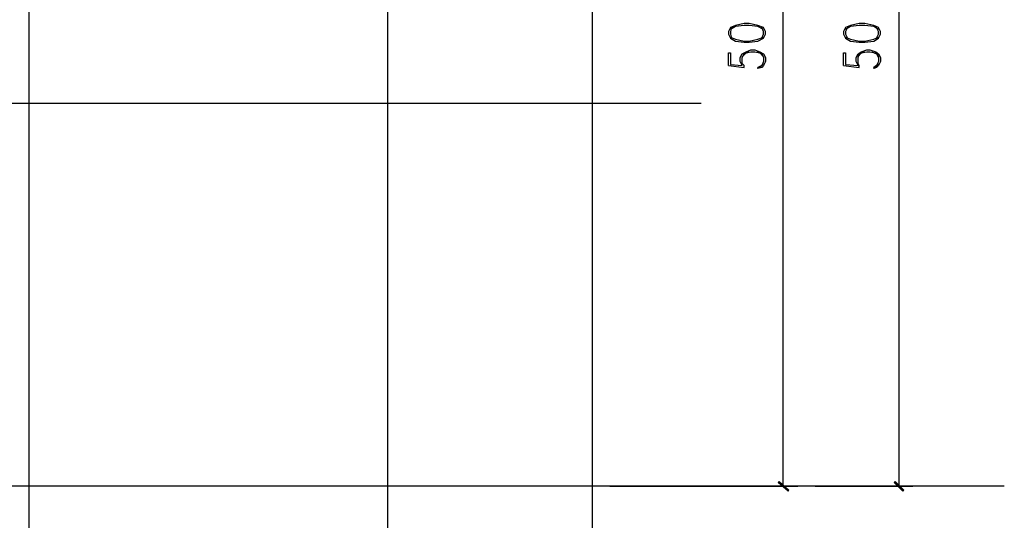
# Model space of a CAD drawing. Header units: millimetres. Extents: x 0 to 420, y 0 to 297.
# Tile 41 of 95: x 193 to 236, y 100 to 122. Entities that reach past the tile are written whole.
import ezdxf

# ---------------------------------------------------------------- set-up
doc = ezdxf.new("R2010")
doc.units = ezdxf.units.MM
doc.layers.add('FILL_000000', color=7, linetype='Continuous')
doc.layers.add('LINE_000000', color=7, linetype='Continuous')

msp = doc.modelspace()

# ---------------------------------------------------------------- hatches: boundary and pattern name
at = {"layer": 'FILL_000000'}
h = msp.add_hatch(color=7, dxfattribs=at)
h.dxf.hatch_style = 1
h.paths.add_polyline_path([(226.145, 101.812), (226.102, 101.769), (226.568, 101.431), (226.145, 101.812)])
h = msp.add_hatch(color=7, dxfattribs=at)
h.dxf.hatch_style = 1
h.paths.add_polyline_path([(231.182, 101.812), (231.14, 101.769), (231.563, 101.431), (231.182, 101.812)])
h = msp.add_hatch(color=7, dxfattribs=at)
h.dxf.hatch_style = 1
h.paths.add_polyline_path([(226.102, 101.769), (226.568, 101.431), (226.526, 101.388), (226.102, 101.769)])
h = msp.add_hatch(color=7, dxfattribs=at)
h.dxf.hatch_style = 1
h.paths.add_polyline_path([(231.14, 101.769), (231.563, 101.431), (231.521, 101.388), (231.14, 101.769)])

# ---------------------------------------------------------------- linework, layer by layer
at = {"layer": 'LINE_000000', "lineweight": 25}
for p, q in [((218.017, 238.802), (218.017, 85.937)), ((193.548, 231.606), (193.548, 85.937)), ((209.127, 231.606), (209.127, 85.937)), ((226.314, 101.6), (226.314, 142.155)), ((231.352, 101.6), (231.352, 142.155)), ((223.943, 119.888), (224.621, 119.803)), ((225.467, 119.973), (225.298, 119.803)), ((228.939, 119.888), (229.616, 119.803)), ((230.463, 119.973), (230.336, 119.803)), ((222.758, 118.237), (140.928, 118.237)), ((235.924, 101.6), (140.928, 101.6)), ((218.779, 101.6), (226.949, 101.6)), ((227.711, 101.6), (231.944, 101.6))]:
    msp.add_line(p, q, dxfattribs=at)
for points in [[(223.943, 121.243), (224.028, 121.073), (224.24, 120.946), (224.621, 120.904), (224.832, 120.904), (225.213, 120.946), (225.467, 121.073), (225.552, 121.243), (225.552, 121.37), (225.467, 121.539), (225.213, 121.624), (224.832, 121.708), (224.621, 121.708), (224.24, 121.624), (224.028, 121.539), (223.943, 121.37), (223.943, 121.243)], [(228.939, 121.243), (229.023, 121.073), (229.235, 120.946), (229.616, 120.904), (229.87, 120.904), (230.251, 120.946), (230.463, 121.073), (230.547, 121.243), (230.547, 121.37), (230.463, 121.539), (230.251, 121.624), (229.87, 121.708), (229.616, 121.708), (229.235, 121.624), (229.023, 121.539), (228.939, 121.37), (228.939, 121.243)]]:
    msp.add_lwpolyline(points, close=True, dxfattribs=at)
for points in [[(225.467, 121.454), (225.213, 121.581), (224.832, 121.624), (224.621, 121.624), (224.24, 121.581), (224.028, 121.454)], [(224.07, 121.539), (224.028, 121.37), (224.028, 121.243), (224.07, 121.073)], [(225.383, 121.073), (225.467, 121.243), (225.467, 121.37), (225.383, 121.539)], [(230.463, 121.454), (230.251, 121.581), (229.87, 121.624), (229.616, 121.624), (229.235, 121.581), (229.023, 121.454)], [(229.108, 121.539), (229.023, 121.37), (229.023, 121.243), (229.108, 121.073)], [(230.378, 121.073), (230.463, 121.243), (230.463, 121.37), (230.378, 121.539)], [(224.028, 121.116), (224.24, 121.031), (224.621, 120.946), (224.832, 120.946), (225.213, 121.031), (225.467, 121.116)], [(229.023, 121.116), (229.235, 121.031), (229.616, 120.946), (229.87, 120.946), (230.251, 121.031), (230.463, 121.116)], [(223.943, 119.888), (223.943, 120.438), (224.028, 120.438), (224.028, 119.93), (224.536, 119.888), (224.451, 120.057), (224.451, 120.227), (224.536, 120.396), (224.705, 120.481), (224.917, 120.565), (225.086, 120.565), (225.298, 120.481), (225.467, 120.396), (225.552, 120.227), (225.552, 120.057), (225.467, 119.888), (225.383, 119.803), (225.213, 119.761), (225.213, 119.803)], [(224.621, 119.803), (224.621, 119.888), (224.536, 119.973), (224.536, 120.227), (224.621, 120.396), (224.832, 120.481)], [(224.536, 120.269), (224.705, 120.438), (224.917, 120.481), (225.086, 120.481), (225.298, 120.438), (225.467, 120.269)], [(225.171, 120.481), (225.383, 120.396), (225.467, 120.227), (225.467, 120.057), (225.383, 119.888), (225.213, 119.803)], [(228.939, 119.888), (228.939, 120.438), (229.023, 120.438), (229.023, 119.93), (229.574, 119.888), (229.489, 120.057), (229.489, 120.227), (229.574, 120.396), (229.701, 120.481), (229.955, 120.565), (230.082, 120.565), (230.336, 120.481), (230.463, 120.396), (230.547, 120.227), (230.547, 120.057), (230.463, 119.888), (230.378, 119.803), (230.251, 119.761), (230.251, 119.803)], [(229.616, 119.803), (229.616, 119.888), (229.574, 119.973), (229.574, 120.227), (229.616, 120.396), (229.87, 120.481)], [(229.574, 120.269), (229.701, 120.438), (229.955, 120.481), (230.082, 120.481), (230.336, 120.438), (230.463, 120.269)], [(230.166, 120.481), (230.378, 120.396), (230.463, 120.227), (230.463, 120.057), (230.378, 119.888), (230.251, 119.803)]]:
    msp.add_lwpolyline(points, dxfattribs=at)
at = {"layer": 'LINE_000000', "lineweight": 0}
for points in [[(226.145, 101.812), (226.102, 101.769), (226.568, 101.431), (226.145, 101.812)], [(231.182, 101.812), (231.14, 101.769), (231.563, 101.431), (231.182, 101.812)], [(226.102, 101.769), (226.568, 101.431), (226.526, 101.388), (226.102, 101.769)], [(231.14, 101.769), (231.563, 101.431), (231.521, 101.388), (231.14, 101.769)]]:
    msp.add_lwpolyline(points, close=True, dxfattribs=at)

doc.saveas('drawing.dxf')
